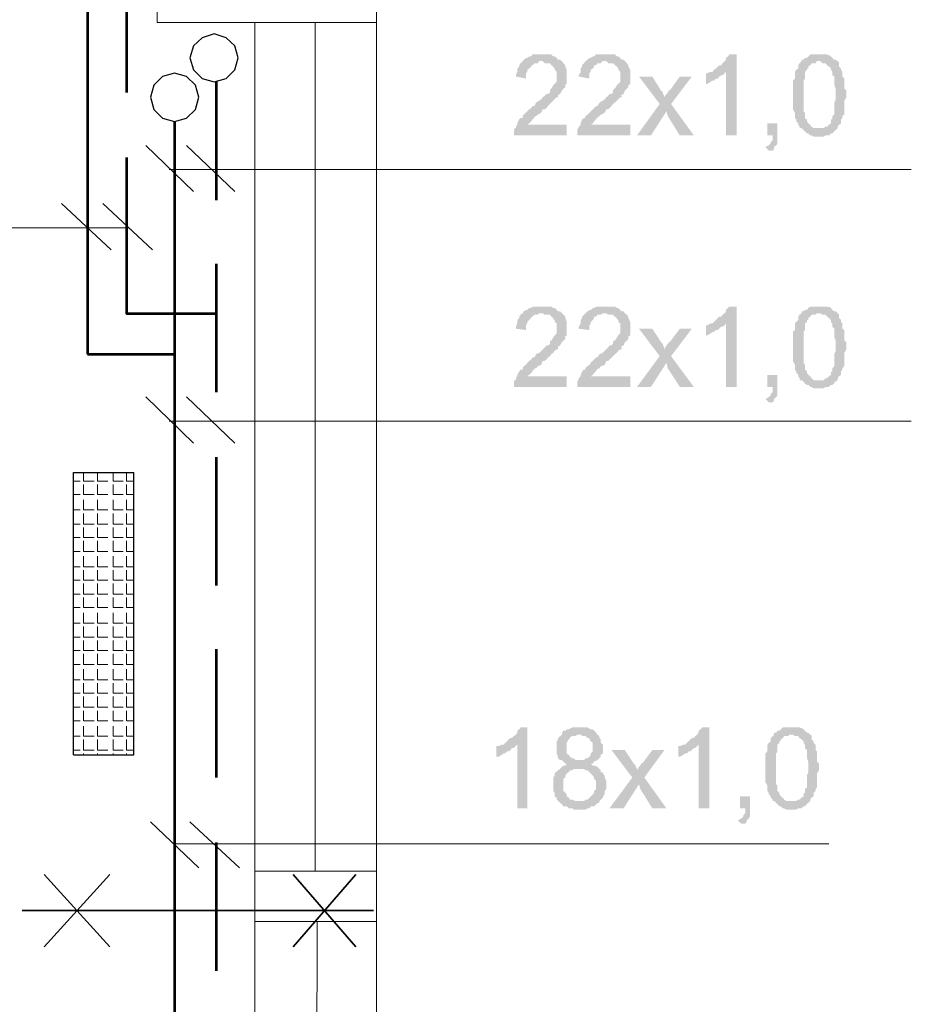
# Model space of a CAD drawing. Header units: millimetres. Extents: x 16 to 647, y 3 to 417.
# Tile 72 of 80: x 397 to 419, y 236 to 261. Entities that reach past the tile are written whole.
import ezdxf

# ---------------------------------------------------------------- set-up
doc = ezdxf.new("R2010")
doc.units = ezdxf.units.MM
doc.header["$MEASUREMENT"] = 0
doc.layers.get('0').update_dxf_attribs({"linetype": 'CONTINUOUS'})

msp = doc.modelspace()

# ---------------------------------------------------------------- hatches: boundary and pattern name
for points in [[(410.311, 259.884), (410.096, 259.884), (410.062, 259.835), (410.013, 259.835), (409.963, 259.801), (409.93, 259.801), (409.88, 259.752), (409.847, 259.719), (409.798, 259.669), (409.765, 259.619), (409.765, 259.586), (409.715, 259.537), (409.715, 259.454), (409.682, 259.371), (409.682, 259.338), (409.93, 259.289), (409.93, 259.421), (409.963, 259.454), (409.963, 259.504), (410.013, 259.537), (410.062, 259.586), (410.062, 259.619), (410.096, 259.619), (410.145, 259.669), (410.228, 259.669), (410.261, 259.719), (410.824, 259.719), (410.774, 259.752), (410.724, 259.752), (410.691, 259.801), (410.642, 259.835), (410.608, 259.835), (410.559, 259.884), (410.393, 259.884)], [(411.882, 259.884), (411.667, 259.884), (411.618, 259.835), (411.585, 259.835), (411.535, 259.801), (411.502, 259.801), (411.452, 259.752), (411.403, 259.719), (411.37, 259.669), (411.32, 259.619), (411.32, 259.586), (411.287, 259.537), (411.287, 259.454), (411.237, 259.371), (411.237, 259.338), (411.502, 259.289), (411.502, 259.421), (411.535, 259.454), (411.535, 259.504), (411.585, 259.537), (411.618, 259.586), (411.618, 259.619), (411.667, 259.619), (411.7, 259.669), (411.783, 259.669), (411.833, 259.719), (412.379, 259.719), (412.346, 259.752), (412.296, 259.752), (412.263, 259.801), (412.213, 259.835), (412.18, 259.835), (412.131, 259.884), (411.965, 259.884)], [(415.142, 259.884), (414.96, 259.884), (414.927, 259.835), (414.877, 259.801), (414.877, 259.752), (414.844, 259.719), (414.794, 259.669), (414.761, 259.619), (414.712, 259.619), (414.679, 259.586), (414.629, 259.537), (414.579, 259.504), (414.546, 259.454), (414.877, 259.454), (414.877, 257.882), (415.142, 257.882)], [(417.177, 259.884), (416.962, 259.884), (416.912, 259.835), (416.879, 259.801), (416.83, 259.801), (416.796, 259.752), (416.747, 259.752), (416.747, 259.719), (417.21, 259.719), (417.26, 259.669), (417.342, 259.669), (417.376, 259.619), (417.425, 259.586), (417.475, 259.537), (417.475, 259.504), (417.508, 259.454), (417.508, 259.371), (417.558, 259.338), (417.558, 259.123), (417.591, 259.04), (417.591, 258.858), (417.591, 258.776), (417.558, 258.693), (417.558, 258.395), (417.508, 258.362), (417.508, 258.279), (417.475, 258.279), (417.475, 258.18), (417.425, 258.147), (417.376, 258.097), (417.342, 258.097), (417.293, 258.064), (416.747, 258.064), (416.796, 258.015), (416.83, 257.981), (416.879, 257.932), (416.912, 257.932), (416.962, 257.882), (416.995, 257.882), (417.045, 257.849), (417.293, 257.849), (417.342, 257.882), (417.425, 257.882), (417.475, 257.932), (417.508, 257.932), (417.558, 257.981), (417.541, 257.981), (417.591, 258.015), (417.64, 258.064), (417.64, 258.097), (417.673, 258.147), (417.723, 258.18), (417.723, 258.279), (417.756, 258.312), (417.756, 258.362), (417.806, 258.395), (417.806, 258.743), (417.855, 258.825), (417.855, 258.991), (417.806, 259.04), (417.806, 259.289), (417.756, 259.338), (417.756, 259.454), (417.723, 259.504), (417.723, 259.537), (417.673, 259.586), (417.673, 259.669), (417.673, 259.686), (417.64, 259.719), (417.591, 259.752), (417.558, 259.752), (417.508, 259.801), (417.475, 259.835), (417.458, 259.851), (417.376, 259.884), (417.26, 259.884)], [(410.824, 259.719), (410.311, 259.719), (410.344, 259.719), (410.393, 259.669), (410.526, 259.669), (410.559, 259.619), (410.608, 259.586), (410.592, 259.603), (410.642, 259.537), (410.642, 259.504), (410.691, 259.454), (410.691, 259.206), (410.642, 259.156), (410.608, 259.123), (410.559, 259.04), (410.542, 259.04), (410.526, 258.991), (410.526, 258.941), (410.476, 258.908), (410.443, 258.908), (410.393, 258.858), (410.344, 258.825), (410.311, 258.776), (410.261, 258.743), (410.178, 258.693), (410.145, 258.61), (410.096, 258.61), (410.062, 258.561), (410.013, 258.527), (409.963, 258.478), (409.93, 258.445), (409.88, 258.395), (409.847, 258.362), (409.847, 258.312), (409.798, 258.312), (409.765, 258.279), (409.715, 258.18), (409.715, 258.147), (409.682, 258.097), (409.682, 258.064), (409.665, 258.064), (409.632, 258.015), (409.632, 257.882), (410.939, 257.882), (410.939, 258.147), (409.963, 258.147), (410.013, 258.18), (410.062, 258.23), (410.096, 258.279), (410.079, 258.279), (410.145, 258.312), (410.129, 258.329), (410.178, 258.362), (410.228, 258.395), (410.311, 258.445), (410.344, 258.527), (410.393, 258.527), (410.443, 258.561), (410.476, 258.61), (410.526, 258.66), (410.559, 258.693), (410.608, 258.743), (410.642, 258.776), (410.691, 258.825), (410.724, 258.825), (410.724, 258.858), (410.724, 258.875), (410.774, 258.908), (410.824, 258.991), (410.857, 259.04), (410.906, 259.073), (410.906, 259.123), (410.89, 259.123), (410.939, 259.156), (410.939, 259.338), (410.939, 259.504), (410.906, 259.586), (410.906, 259.619), (410.857, 259.669)], [(412.379, 259.719), (411.882, 259.719), (411.916, 259.719), (411.965, 259.669), (412.081, 259.669), (412.131, 259.619), (412.18, 259.586), (412.164, 259.603), (412.213, 259.537), (412.213, 259.504), (412.263, 259.454), (412.263, 259.206), (412.213, 259.156), (412.18, 259.123), (412.131, 259.04), (412.114, 259.04), (412.081, 258.991), (412.081, 258.941), (412.048, 258.908), (411.998, 258.908), (411.965, 258.858), (411.916, 258.825), (411.882, 258.776), (411.833, 258.743), (411.75, 258.693), (411.7, 258.61), (411.667, 258.61), (411.618, 258.561), (411.585, 258.527), (411.535, 258.478), (411.502, 258.445), (411.452, 258.395), (411.403, 258.362), (411.403, 258.312), (411.37, 258.312), (411.32, 258.279), (411.287, 258.18), (411.287, 258.147), (411.237, 258.097), (411.237, 258.064), (411.221, 258.064), (411.204, 258.015), (411.204, 257.882), (412.511, 257.882), (412.511, 258.147), (411.535, 258.147), (411.585, 258.18), (411.618, 258.23), (411.667, 258.279), (411.651, 258.279), (411.7, 258.312), (411.7, 258.329), (411.75, 258.362), (411.783, 258.395), (411.882, 258.445), (411.916, 258.527), (411.965, 258.527), (411.998, 258.561), (412.048, 258.61), (412.081, 258.66), (412.131, 258.693), (412.18, 258.743), (412.213, 258.776), (412.263, 258.825), (412.296, 258.825), (412.296, 258.858), (412.28, 258.875), (412.346, 258.908), (412.379, 258.991), (412.428, 259.04), (412.462, 259.073), (412.462, 259.123), (412.511, 259.156), (412.511, 259.338), (412.511, 259.504), (412.462, 259.586), (412.462, 259.619), (412.428, 259.669)], [(416.747, 259.719), (416.697, 259.669), (416.664, 259.619), (416.664, 259.537), (416.614, 259.504), (416.581, 259.454), (416.581, 259.289), (416.532, 259.239), (416.532, 258.527), (416.581, 258.445), (416.581, 258.312), (416.614, 258.279), (416.614, 258.23), (416.664, 258.18), (416.664, 258.147), (416.697, 258.097), (416.697, 258.064), (417.177, 258.064), (417.045, 258.064), (416.995, 258.097), (416.962, 258.147), (416.912, 258.18), (416.879, 258.23), (416.879, 258.279), (416.863, 258.279), (416.83, 258.312), (416.83, 258.445), (416.796, 258.478), (416.796, 259.239), (416.83, 259.289), (416.83, 259.454), (416.879, 259.504), (416.879, 259.537), (416.912, 259.537), (416.912, 259.586), (416.962, 259.619), (416.995, 259.669), (417.094, 259.669), (417.127, 259.719), (417.177, 259.719)], [(414.546, 259.454), (414.497, 259.454), (414.414, 259.421), (414.381, 259.421), (414.381, 259.156), (414.414, 259.156), (414.497, 259.206), (414.546, 259.239), (414.579, 259.239), (414.629, 259.289), (414.679, 259.289), (414.712, 259.338), (414.761, 259.371), (414.794, 259.371), (414.844, 259.421), (414.877, 259.454)], [(413.057, 259.338), (412.726, 259.338), (413.239, 258.66), (413.405, 258.478), (413.438, 258.362), (413.736, 257.882), (414.083, 257.882), (413.52, 258.66), (413.355, 258.825), (413.355, 258.858), (413.322, 258.908), (413.322, 258.941), (413.272, 258.991)], [(414.033, 259.338), (413.736, 259.338), (413.487, 258.991), (413.471, 259.007), (413.438, 258.941), (413.405, 258.908), (413.355, 258.825), (413.52, 258.66)], [(413.239, 258.66), (412.677, 257.882), (413.024, 257.882), (413.405, 258.478)], [(416.151, 258.18), (415.903, 258.18), (415.903, 257.882), (416.035, 257.882), (416.035, 257.766), (415.986, 257.717), (415.986, 257.684), (415.936, 257.634), (415.853, 257.601), (415.936, 257.502), (416.035, 257.502), (416.068, 257.551), (416.068, 257.601), (416.118, 257.634), (416.151, 257.684), (416.151, 257.882)], [(410.311, 253.647), (410.096, 253.647), (410.062, 253.614), (410.013, 253.614), (409.963, 253.564), (409.93, 253.564), (409.88, 253.531), (409.847, 253.481), (409.798, 253.448), (409.765, 253.398), (409.765, 253.365), (409.715, 253.316), (409.715, 253.233), (409.682, 253.15), (409.682, 253.101), (409.93, 253.068), (409.93, 253.183), (409.963, 253.233), (409.963, 253.266), (410.013, 253.316), (410.062, 253.365), (410.062, 253.398), (410.096, 253.398), (410.145, 253.448), (410.228, 253.448), (410.261, 253.481), (410.824, 253.481), (410.774, 253.531), (410.724, 253.531), (410.691, 253.564), (410.642, 253.614), (410.608, 253.614), (410.559, 253.647), (410.393, 253.647)], [(411.882, 253.647), (411.667, 253.647), (411.618, 253.614), (411.585, 253.614), (411.535, 253.564), (411.502, 253.564), (411.452, 253.531), (411.403, 253.481), (411.37, 253.448), (411.32, 253.398), (411.32, 253.365), (411.287, 253.316), (411.287, 253.233), (411.237, 253.15), (411.237, 253.101), (411.502, 253.068), (411.502, 253.183), (411.535, 253.233), (411.535, 253.266), (411.585, 253.316), (411.618, 253.365), (411.618, 253.398), (411.667, 253.398), (411.7, 253.448), (411.783, 253.448), (411.833, 253.481), (412.379, 253.481), (412.346, 253.531), (412.296, 253.531), (412.263, 253.564), (412.213, 253.614), (412.18, 253.614), (412.131, 253.647), (411.965, 253.647)], [(415.142, 253.647), (414.96, 253.647), (414.927, 253.614), (414.877, 253.564), (414.877, 253.531), (414.844, 253.481), (414.794, 253.448), (414.761, 253.398), (414.712, 253.398), (414.679, 253.365), (414.629, 253.316), (414.579, 253.266), (414.546, 253.233), (414.877, 253.233), (414.877, 251.661), (415.142, 251.661)], [(417.177, 253.647), (416.962, 253.647), (416.912, 253.614), (416.879, 253.564), (416.83, 253.564), (416.796, 253.531), (416.747, 253.531), (416.747, 253.481), (417.21, 253.481), (417.26, 253.448), (417.342, 253.448), (417.376, 253.398), (417.425, 253.365), (417.475, 253.316), (417.475, 253.266), (417.508, 253.233), (417.508, 253.15), (417.558, 253.101), (417.558, 252.886), (417.591, 252.803), (417.591, 252.637), (417.591, 252.555), (417.558, 252.472), (417.558, 252.174), (417.508, 252.124), (417.508, 252.042), (417.475, 252.042), (417.475, 251.959), (417.425, 251.926), (417.376, 251.876), (417.342, 251.876), (417.293, 251.827), (416.747, 251.827), (416.796, 251.794), (416.83, 251.744), (416.879, 251.711), (416.912, 251.711), (416.962, 251.661), (416.995, 251.661), (417.045, 251.628), (417.293, 251.628), (417.342, 251.661), (417.425, 251.661), (417.475, 251.711), (417.508, 251.711), (417.558, 251.744), (417.541, 251.76), (417.591, 251.794), (417.64, 251.827), (417.64, 251.876), (417.673, 251.926), (417.723, 251.959), (417.723, 252.042), (417.756, 252.091), (417.756, 252.124), (417.806, 252.174), (417.806, 252.505), (417.855, 252.588), (417.855, 252.77), (417.806, 252.803), (417.806, 253.068), (417.756, 253.101), (417.756, 253.233), (417.723, 253.266), (417.723, 253.316), (417.673, 253.365), (417.673, 253.448), (417.64, 253.481), (417.591, 253.531), (417.558, 253.531), (417.508, 253.564), (417.475, 253.614), (417.458, 253.63), (417.376, 253.647), (417.26, 253.647)], [(410.824, 253.481), (410.311, 253.481), (410.344, 253.481), (410.393, 253.448), (410.526, 253.448), (410.559, 253.398), (410.608, 253.365), (410.592, 253.365), (410.642, 253.316), (410.642, 253.266), (410.691, 253.233), (410.691, 252.985), (410.642, 252.935), (410.608, 252.886), (410.559, 252.803), (410.542, 252.819), (410.526, 252.77), (410.526, 252.72), (410.476, 252.687), (410.443, 252.687), (410.393, 252.637), (410.344, 252.588), (410.311, 252.555), (410.261, 252.505), (410.178, 252.472), (410.145, 252.389), (410.096, 252.389), (410.062, 252.34), (410.013, 252.306), (409.963, 252.257), (409.93, 252.207), (409.88, 252.174), (409.847, 252.124), (409.847, 252.091), (409.798, 252.091), (409.765, 252.042), (409.715, 251.959), (409.715, 251.926), (409.682, 251.876), (409.682, 251.827), (409.665, 251.843), (409.632, 251.794), (409.632, 251.661), (410.939, 251.661), (410.939, 251.926), (409.963, 251.926), (410.013, 251.959), (410.062, 252.009), (410.096, 252.042), (410.079, 252.058), (410.145, 252.091), (410.129, 252.108), (410.178, 252.124), (410.228, 252.174), (410.311, 252.207), (410.344, 252.306), (410.393, 252.306), (410.443, 252.34), (410.476, 252.389), (410.526, 252.422), (410.559, 252.472), (410.608, 252.505), (410.642, 252.555), (410.691, 252.588), (410.724, 252.588), (410.724, 252.637), (410.724, 252.654), (410.774, 252.687), (410.824, 252.77), (410.857, 252.803), (410.906, 252.852), (410.906, 252.886), (410.89, 252.902), (410.939, 252.935), (410.939, 253.101), (410.939, 253.266), (410.906, 253.365), (410.906, 253.398), (410.857, 253.448)], [(412.379, 253.481), (411.882, 253.481), (411.916, 253.481), (411.965, 253.448), (412.081, 253.448), (412.131, 253.398), (412.18, 253.365), (412.164, 253.365), (412.213, 253.316), (412.213, 253.266), (412.263, 253.233), (412.263, 252.985), (412.213, 252.935), (412.18, 252.886), (412.131, 252.803), (412.114, 252.819), (412.081, 252.77), (412.081, 252.72), (412.048, 252.687), (411.998, 252.687), (411.965, 252.637), (411.916, 252.588), (411.882, 252.555), (411.833, 252.505), (411.75, 252.472), (411.7, 252.389), (411.667, 252.389), (411.618, 252.34), (411.585, 252.306), (411.535, 252.257), (411.502, 252.207), (411.452, 252.174), (411.403, 252.124), (411.403, 252.091), (411.37, 252.091), (411.32, 252.042), (411.287, 251.959), (411.287, 251.926), (411.237, 251.876), (411.237, 251.827), (411.221, 251.843), (411.204, 251.794), (411.204, 251.661), (412.511, 251.661), (412.511, 251.926), (411.535, 251.926), (411.585, 251.959), (411.618, 252.009), (411.667, 252.042), (411.651, 252.058), (411.7, 252.091), (411.7, 252.108), (411.75, 252.124), (411.783, 252.174), (411.882, 252.207), (411.916, 252.306), (411.965, 252.306), (411.998, 252.34), (412.048, 252.389), (412.081, 252.422), (412.131, 252.472), (412.18, 252.505), (412.213, 252.555), (412.263, 252.588), (412.296, 252.588), (412.296, 252.637), (412.28, 252.654), (412.346, 252.687), (412.379, 252.77), (412.428, 252.803), (412.462, 252.852), (412.462, 252.886), (412.462, 252.902), (412.511, 252.935), (412.511, 253.101), (412.511, 253.266), (412.462, 253.365), (412.462, 253.398), (412.428, 253.448)], [(416.747, 253.481), (416.697, 253.448), (416.664, 253.398), (416.664, 253.316), (416.614, 253.266), (416.581, 253.233), (416.581, 253.068), (416.532, 253.018), (416.532, 252.306), (416.581, 252.207), (416.581, 252.091), (416.614, 252.042), (416.614, 252.009), (416.664, 251.959), (416.664, 251.926), (416.697, 251.876), (416.697, 251.827), (417.177, 251.827), (417.045, 251.827), (416.995, 251.876), (416.962, 251.926), (416.912, 251.959), (416.879, 252.009), (416.879, 252.042), (416.863, 252.058), (416.83, 252.091), (416.83, 252.207), (416.796, 252.257), (416.796, 253.018), (416.83, 253.068), (416.83, 253.233), (416.879, 253.266), (416.879, 253.316), (416.912, 253.316), (416.912, 253.365), (416.962, 253.398), (416.995, 253.448), (417.094, 253.448), (417.127, 253.481), (417.177, 253.481)], [(413.057, 253.101), (412.726, 253.101), (413.239, 252.422), (413.405, 252.257), (413.438, 252.124), (413.736, 251.661), (414.083, 251.661), (413.52, 252.422), (413.355, 252.588), (413.355, 252.637), (413.322, 252.687), (413.322, 252.72), (413.272, 252.77)], [(414.033, 253.101), (413.736, 253.101), (413.487, 252.77), (413.471, 252.77), (413.438, 252.72), (413.405, 252.687), (413.355, 252.588), (413.52, 252.422)], [(414.546, 253.233), (414.497, 253.233), (414.414, 253.183), (414.381, 253.183), (414.381, 252.935), (414.414, 252.935), (414.497, 252.985), (414.546, 253.018), (414.579, 253.018), (414.629, 253.068), (414.679, 253.068), (414.712, 253.101), (414.761, 253.15), (414.794, 253.15), (414.844, 253.183), (414.877, 253.233)], [(413.239, 252.422), (412.677, 251.661), (413.024, 251.661), (413.405, 252.257)], [(416.151, 251.959), (415.903, 251.959), (415.903, 251.661), (416.035, 251.661), (416.035, 251.529), (415.986, 251.496), (415.986, 251.446), (415.936, 251.413), (415.853, 251.363), (415.936, 251.281), (416.035, 251.281), (416.068, 251.33), (416.068, 251.363), (416.118, 251.413), (416.151, 251.446), (416.151, 251.661)], [(409.963, 243.24), (409.798, 243.24), (409.765, 243.19), (409.715, 243.157), (409.715, 243.107), (409.682, 243.058), (409.632, 243.024), (409.583, 242.975), (409.55, 242.975), (409.5, 242.942), (409.467, 242.892), (409.417, 242.859), (409.384, 242.809), (409.715, 242.809), (409.715, 241.238), (409.963, 241.238)], [(411.237, 243.24), (411.072, 243.24), (410.989, 243.19), (410.939, 243.19), (410.906, 243.157), (410.857, 243.157), (410.824, 243.107), (410.824, 243.058), (410.774, 243.024), (410.724, 242.975), (410.724, 242.942), (410.691, 242.892), (410.691, 242.594), (410.724, 242.512), (410.724, 242.478), (410.774, 242.429), (410.824, 242.429), (410.857, 242.396), (410.906, 242.346), (410.989, 242.346), (410.939, 242.346), (410.906, 242.296), (410.857, 242.296), (410.824, 242.263), (410.774, 242.214), (410.724, 242.181), (410.691, 242.131), (410.675, 242.148), (410.642, 242.098), (410.642, 242.048), (410.608, 241.999), (410.608, 241.668), (410.642, 241.618), (410.642, 241.535), (410.691, 241.502), (410.691, 241.453), (410.724, 241.42), (410.774, 241.37), (411.237, 241.42), (411.154, 241.42), (411.072, 241.453), (411.022, 241.453), (410.989, 241.502), (410.939, 241.535), (410.939, 241.585), (410.906, 241.618), (410.857, 241.668), (410.857, 241.966), (410.906, 241.999), (410.906, 242.048), (410.939, 242.098), (410.989, 242.131), (411.022, 242.181), (411.072, 242.181), (411.121, 242.214), (411.75, 242.214), (411.7, 242.263), (411.618, 242.296), (411.585, 242.296), (411.535, 242.346), (411.585, 242.346), (411.618, 242.396), (411.7, 242.429), (411.154, 242.429), (411.121, 242.478), (411.072, 242.478), (411.022, 242.512), (410.989, 242.561), (410.939, 242.594), (410.939, 242.859), (410.989, 242.942), (411.022, 242.975), (411.022, 242.991), (411.072, 243.024), (411.154, 243.024), (411.204, 243.058), (411.7, 243.058), (411.667, 243.107), (411.651, 243.124), (411.618, 243.157), (411.585, 243.19), (411.535, 243.19), (411.452, 243.24), (411.32, 243.24)], [(414.464, 243.24), (414.298, 243.24), (414.248, 243.19), (414.199, 243.157), (414.199, 243.107), (414.166, 243.058), (414.116, 243.024), (414.083, 242.975), (414.033, 242.975), (414, 242.942), (413.951, 242.892), (413.918, 242.859), (413.868, 242.809), (414.199, 242.809), (414.199, 241.238), (414.464, 241.238)], [(416.499, 243.24), (416.284, 243.24), (416.234, 243.19), (416.201, 243.157), (416.151, 243.157), (416.118, 243.107), (416.068, 243.107), (416.068, 243.058), (416.532, 243.058), (416.581, 243.024), (416.664, 243.024), (416.697, 242.975), (416.747, 242.942), (416.796, 242.892), (416.796, 242.859), (416.83, 242.809), (416.83, 242.727), (416.879, 242.677), (416.879, 242.478), (416.912, 242.396), (416.912, 242.214), (416.912, 242.131), (416.879, 242.048), (416.879, 241.75), (416.83, 241.717), (416.83, 241.618), (416.796, 241.618), (416.796, 241.535), (416.747, 241.502), (416.697, 241.453), (416.664, 241.453), (416.614, 241.42), (416.068, 241.42), (416.118, 241.37), (416.151, 241.337), (416.201, 241.287), (416.234, 241.287), (416.284, 241.238), (416.317, 241.238), (416.366, 241.204), (416.614, 241.204), (416.664, 241.238), (416.747, 241.238), (416.796, 241.287), (416.83, 241.287), (416.879, 241.337), (416.863, 241.337), (416.912, 241.37), (416.962, 241.42), (416.962, 241.453), (416.995, 241.502), (417.045, 241.535), (417.045, 241.618), (417.094, 241.668), (417.094, 241.717), (417.127, 241.75), (417.127, 242.098), (417.177, 242.181), (417.177, 242.346), (417.127, 242.396), (417.127, 242.644), (417.094, 242.677), (417.094, 242.809), (417.045, 242.859), (417.045, 242.892), (416.995, 242.942), (416.995, 243.024), (416.995, 243.041), (416.962, 243.058), (416.912, 243.107), (416.879, 243.107), (416.83, 243.157), (416.796, 243.19), (416.78, 243.206), (416.697, 243.24), (416.581, 243.24)], [(411.7, 243.058), (411.237, 243.058), (411.287, 243.058), (411.32, 243.024), (411.403, 243.024), (411.452, 242.975), (411.502, 242.975), (411.502, 242.942), (411.535, 242.892), (411.585, 242.859), (411.585, 242.727), (411.585, 242.644), (411.535, 242.594), (411.535, 242.561), (411.502, 242.512), (411.452, 242.478), (411.403, 242.478), (411.37, 242.429), (411.237, 242.429), (411.7, 242.429), (411.75, 242.478), (411.783, 242.512), (411.783, 242.561), (411.833, 242.594), (411.833, 242.809), (411.783, 242.859), (411.783, 242.942), (411.75, 242.975), (411.75, 243.024)], [(416.068, 243.058), (416.035, 243.024), (415.986, 242.975), (415.986, 242.892), (415.936, 242.859), (415.903, 242.809), (415.903, 242.644), (415.853, 242.594), (415.853, 241.883), (415.903, 241.8), (415.903, 241.668), (415.936, 241.618), (415.936, 241.585), (415.986, 241.535), (415.986, 241.502), (416.035, 241.453), (416.035, 241.42), (416.499, 241.42), (416.366, 241.42), (416.317, 241.453), (416.284, 241.502), (416.234, 241.535), (416.201, 241.585), (416.201, 241.618), (416.184, 241.635), (416.151, 241.668), (416.151, 241.8), (416.118, 241.833), (416.118, 242.594), (416.151, 242.644), (416.151, 242.809), (416.201, 242.859), (416.201, 242.892), (416.234, 242.892), (416.234, 242.942), (416.284, 242.975), (416.317, 243.024), (416.416, 243.024), (416.449, 243.058), (416.499, 243.058)], [(409.384, 242.809), (409.334, 242.809), (409.252, 242.776), (409.202, 242.776), (409.202, 242.512), (409.252, 242.512), (409.334, 242.561), (409.384, 242.594), (409.417, 242.594), (409.467, 242.644), (409.5, 242.644), (409.55, 242.677), (409.583, 242.727), (409.632, 242.727), (409.682, 242.776), (409.715, 242.809)], [(412.379, 242.677), (412.048, 242.677), (412.561, 241.999), (412.726, 241.833), (412.759, 241.717), (413.057, 241.238), (413.405, 241.238), (412.859, 241.999), (412.677, 242.181), (412.677, 242.214), (412.644, 242.263), (412.644, 242.296), (412.594, 242.346)], [(413.355, 242.677), (413.057, 242.677), (412.809, 242.346), (412.792, 242.363), (412.759, 242.296), (412.726, 242.263), (412.677, 242.181), (412.859, 241.999)], [(413.868, 242.809), (413.818, 242.809), (413.736, 242.776), (413.702, 242.776), (413.702, 242.512), (413.736, 242.512), (413.818, 242.561), (413.868, 242.594), (413.918, 242.594), (413.951, 242.644), (414, 242.644), (414.033, 242.677), (414.083, 242.727), (414.116, 242.727), (414.166, 242.776), (414.199, 242.809)], [(411.75, 242.214), (411.237, 242.214), (411.37, 242.214), (411.403, 242.181), (411.452, 242.181), (411.502, 242.131), (411.535, 242.098), (411.585, 242.048), (411.618, 241.999), (411.618, 241.966), (411.667, 241.916), (411.667, 241.717), (411.618, 241.668), (411.618, 241.618), (411.585, 241.585), (411.535, 241.535), (411.502, 241.502), (411.452, 241.453), (411.403, 241.453), (411.37, 241.42), (411.237, 241.42), (410.774, 241.37), (410.757, 241.386), (410.824, 241.337), (410.857, 241.287), (410.939, 241.287), (410.989, 241.238), (411.072, 241.238), (411.121, 241.204), (411.403, 241.204), (411.452, 241.238), (411.502, 241.238), (411.535, 241.287), (411.618, 241.287), (411.667, 241.337), (411.7, 241.37), (411.75, 241.37), (411.75, 241.42), (411.783, 241.453), (411.833, 241.502), (411.833, 241.535), (411.882, 241.585), (411.882, 241.668), (411.916, 241.717), (411.916, 241.833), (411.916, 241.916), (411.882, 241.999), (411.882, 242.048), (411.833, 242.098), (411.833, 242.131), (411.783, 242.131), (411.783, 242.181)], [(412.561, 241.999), (411.998, 241.238), (412.346, 241.238), (412.726, 241.833)], [(415.473, 241.535), (415.225, 241.535), (415.225, 241.238), (415.357, 241.238), (415.357, 241.122), (415.307, 241.072), (415.307, 241.039), (415.258, 240.989), (415.175, 240.94), (415.258, 240.857), (415.357, 240.857), (415.39, 240.907), (415.39, 240.94), (415.44, 240.989), (415.473, 241.039), (415.473, 241.238)]]:
    msp.add_hatch(color=7).paths.add_polyline_path(points)

# ---------------------------------------------------------------- linework, layer by layer
at = {"color": 252, "linetype": 'Continuous', "lineweight": 18, "true_color": 0x989898}
for points in [[(406.24, 316.47), (406.24, 40.475)], [(400.814, 260.678), (400.814, 266.569), (406.24, 266.569)], [(400.814, 260.678), (406.24, 260.678)], [(403.229, 260.678), (403.229, 217.445)], [(404.718, 260.678), (404.718, 239.682)], [(403.229, 239.682), (406.24, 239.682)], [(403.229, 238.441), (406.24, 238.441)], [(404.768, 238.441), (404.718, 217.445)]]:
    msp.add_lwpolyline(points, dxfattribs=at)
at = {"color": 7, "linetype": 'Continuous', "lineweight": 53}
for points in [[(399.093, 268.571), (399.093, 252.472)], [(400.052, 262.118), (400.052, 258.941)], [(402.27, 259.206), (402.27, 256.277)], [(401.244, 258.23), (401.244, 219.48), (401.244, 219.48)], [(400.052, 257.336), (400.052, 253.481), (400.052, 253.481)], [(402.27, 254.706), (402.27, 251.529)], [(400.052, 253.481), (402.27, 253.481)], [(399.093, 252.472), (401.244, 252.472)], [(402.27, 249.924), (402.27, 246.747)], [(402.27, 245.175), (402.27, 241.999)], [(402.27, 240.394), (402.27, 237.217)]]:
    msp.add_lwpolyline(points, dxfattribs=at)
at = {"color": 7, "linetype": 'Continuous', "lineweight": 30}
for points in [[(402.816, 259.801), (402.733, 260.099), (402.518, 260.298), (402.22, 260.397), (401.922, 260.298), (401.707, 260.099), (401.624, 259.801), (401.707, 259.504), (401.922, 259.289), (402.22, 259.206), (402.518, 259.289), (402.733, 259.504)], [(401.839, 258.825), (401.757, 259.123), (401.542, 259.338), (401.244, 259.421), (400.946, 259.338), (400.731, 259.123), (400.648, 258.825), (400.731, 258.527), (400.946, 258.312), (401.244, 258.23), (401.542, 258.312), (401.757, 258.527)]]:
    msp.add_lwpolyline(points, close=True, dxfattribs=at)
at = {"color": 7, "linetype": 'Continuous', "lineweight": 20}
for points in [[(401.707, 256.492), (400.532, 257.634)], [(402.733, 256.492), (401.542, 257.634)], [(419.46, 257.038), (401.111, 257.038), (401.111, 257.038)], [(399.672, 255.053), (398.448, 256.195)], [(400.698, 255.053), (399.473, 256.195)], [(400.052, 255.599), (386.584, 255.599), (386.584, 255.599)], [(401.707, 250.271), (400.532, 251.413)], [(402.733, 250.271), (401.542, 251.413)], [(419.46, 250.817), (401.111, 250.817)], [(398.994, 249.328), (398.994, 249.543)], [(399.341, 249.328), (399.341, 249.543)], [(399.722, 249.328), (399.722, 249.543)], [(400.052, 249.328), (400.052, 249.543)], [(398.745, 249.328), (398.911, 249.328)], [(398.994, 249.328), (399.258, 249.328)], [(398.994, 248.997), (398.994, 249.246)], [(399.341, 249.328), (399.589, 249.328)], [(399.341, 248.997), (399.341, 249.246)], [(399.722, 249.328), (399.97, 249.328)], [(399.722, 248.997), (399.722, 249.246)], [(400.052, 249.328), (400.234, 249.328)], [(400.052, 248.997), (400.052, 249.246)], [(398.745, 248.997), (398.911, 248.997)], [(398.994, 248.997), (399.258, 248.997)], [(399.341, 248.997), (399.589, 248.997)], [(399.722, 248.997), (399.97, 248.997)], [(400.052, 248.997), (400.234, 248.997)], [(398.994, 248.617), (398.994, 248.865)], [(399.341, 248.617), (399.341, 248.865)], [(399.722, 248.617), (399.722, 248.865)], [(400.052, 248.617), (400.052, 248.865)], [(398.745, 248.617), (398.911, 248.617)], [(398.994, 248.617), (399.258, 248.617)], [(398.994, 248.269), (398.994, 248.534)], [(399.341, 248.617), (399.589, 248.617)], [(399.341, 248.269), (399.341, 248.534)], [(399.722, 248.617), (399.97, 248.617)], [(399.722, 248.269), (399.722, 248.534)], [(400.052, 248.617), (400.234, 248.617)], [(400.052, 248.269), (400.052, 248.534)], [(398.745, 248.269), (398.911, 248.269)], [(398.994, 248.269), (399.258, 248.269)], [(398.994, 247.938), (398.994, 248.187)], [(399.341, 248.269), (399.589, 248.269)], [(399.341, 247.938), (399.341, 248.187)], [(399.722, 248.269), (399.97, 248.269)], [(399.722, 247.938), (399.722, 248.187)], [(400.052, 248.269), (400.234, 248.269)], [(400.052, 247.938), (400.052, 248.187)], [(398.745, 247.938), (398.911, 247.938)], [(398.994, 247.938), (399.258, 247.938)], [(399.341, 247.938), (399.589, 247.938)], [(399.722, 247.938), (399.97, 247.938)], [(400.052, 247.938), (400.234, 247.938)], [(398.994, 247.591), (398.994, 247.856)], [(399.341, 247.591), (399.341, 247.856)], [(399.722, 247.591), (399.722, 247.856)], [(400.052, 247.591), (400.052, 247.856)], [(398.745, 247.591), (398.911, 247.591)], [(398.994, 247.591), (399.258, 247.591)], [(398.994, 247.21), (398.994, 247.475)], [(399.341, 247.591), (399.589, 247.591)], [(399.341, 247.21), (399.341, 247.475)], [(399.722, 247.591), (399.97, 247.591)], [(399.722, 247.21), (399.722, 247.475)], [(400.052, 247.591), (400.234, 247.591)], [(400.052, 247.21), (400.052, 247.475)], [(398.745, 247.21), (398.911, 247.21)], [(398.994, 247.21), (399.258, 247.21)], [(399.341, 247.21), (399.589, 247.21)], [(399.722, 247.21), (399.97, 247.21)], [(400.052, 247.21), (400.234, 247.21)], [(398.994, 246.88), (398.994, 247.128)], [(399.341, 246.88), (399.341, 247.128)], [(399.722, 246.88), (399.722, 247.128)], [(400.052, 246.88), (400.052, 247.128)], [(398.745, 246.88), (398.911, 246.88)], [(398.994, 246.88), (399.258, 246.88)], [(398.994, 246.532), (398.994, 246.797)], [(399.341, 246.88), (399.589, 246.88)], [(399.341, 246.532), (399.341, 246.797)], [(399.722, 246.88), (399.97, 246.88)], [(399.722, 246.532), (399.722, 246.797)], [(400.052, 246.88), (400.234, 246.88)], [(400.052, 246.532), (400.052, 246.797)], [(398.745, 246.532), (398.911, 246.532)], [(398.994, 246.532), (399.258, 246.532)], [(399.341, 246.532), (399.589, 246.532)], [(399.722, 246.532), (399.97, 246.532)], [(400.052, 246.532), (400.234, 246.532)], [(398.994, 246.201), (398.994, 246.449)], [(399.341, 246.201), (399.341, 246.449)], [(399.722, 246.201), (399.722, 246.449)], [(400.052, 246.201), (400.052, 246.449)], [(398.745, 246.201), (398.911, 246.201)], [(398.994, 246.201), (399.258, 246.201)], [(398.994, 245.821), (398.994, 246.069)], [(399.341, 246.201), (399.589, 246.201)], [(399.341, 245.821), (399.341, 246.069)], [(399.722, 246.201), (399.97, 246.201)], [(399.722, 245.821), (399.722, 246.069)], [(400.052, 246.201), (400.234, 246.201)], [(400.052, 245.821), (400.052, 246.069)], [(398.745, 245.821), (398.911, 245.821)], [(398.994, 245.821), (399.258, 245.821)], [(399.341, 245.821), (399.589, 245.821)], [(399.722, 245.821), (399.97, 245.821)], [(400.052, 245.821), (400.234, 245.821)], [(398.994, 245.473), (398.994, 245.738)], [(399.341, 245.473), (399.341, 245.738)], [(399.722, 245.473), (399.722, 245.738)], [(400.052, 245.473), (400.052, 245.738)], [(398.745, 245.473), (398.911, 245.473)], [(398.994, 245.473), (399.258, 245.473)], [(398.994, 245.142), (398.994, 245.39)], [(399.341, 245.473), (399.589, 245.473)], [(399.341, 245.142), (399.341, 245.39)], [(399.722, 245.473), (399.97, 245.473)], [(399.722, 245.142), (399.722, 245.39)], [(400.052, 245.473), (400.234, 245.473)], [(400.052, 245.142), (400.052, 245.39)], [(398.745, 245.142), (398.911, 245.142)], [(398.994, 245.142), (399.258, 245.142)], [(398.994, 244.795), (398.994, 245.06)], [(399.341, 245.142), (399.589, 245.142)], [(399.341, 244.795), (399.341, 245.06)], [(399.722, 245.142), (399.97, 245.142)], [(399.722, 244.795), (399.722, 245.06)], [(400.052, 245.142), (400.234, 245.142)], [(400.052, 244.795), (400.052, 245.06)], [(398.745, 244.795), (398.911, 244.795)], [(398.994, 244.795), (399.258, 244.795)], [(399.341, 244.795), (399.589, 244.795)], [(399.722, 244.795), (399.97, 244.795)], [(400.052, 244.795), (400.234, 244.795)], [(398.994, 244.414), (398.994, 244.679)], [(399.341, 244.414), (399.341, 244.679)], [(399.722, 244.414), (399.722, 244.679)], [(400.052, 244.414), (400.052, 244.679)], [(398.745, 244.414), (398.911, 244.414)], [(398.994, 244.414), (399.258, 244.414)], [(398.994, 244.083), (398.994, 244.332)], [(399.341, 244.414), (399.589, 244.414)], [(399.341, 244.083), (399.341, 244.332)], [(399.722, 244.414), (399.97, 244.414)], [(399.722, 244.083), (399.722, 244.332)], [(400.052, 244.414), (400.234, 244.414)], [(400.052, 244.083), (400.052, 244.332)], [(398.745, 244.083), (398.911, 244.083)], [(398.994, 244.083), (399.258, 244.083)], [(399.341, 244.083), (399.589, 244.083)], [(399.722, 244.083), (399.97, 244.083)], [(400.052, 244.083), (400.234, 244.083)], [(398.994, 243.736), (398.994, 244.001)], [(399.341, 243.736), (399.341, 244.001)], [(399.722, 243.736), (399.722, 244.001)], [(400.052, 243.736), (400.052, 244.001)], [(398.745, 243.736), (398.911, 243.736)], [(398.994, 243.736), (399.258, 243.736)], [(398.994, 243.405), (398.994, 243.653)], [(399.341, 243.736), (399.589, 243.736)], [(399.341, 243.405), (399.341, 243.653)], [(399.722, 243.736), (399.97, 243.736)], [(399.722, 243.405), (399.722, 243.653)], [(400.052, 243.736), (400.234, 243.736)], [(400.052, 243.405), (400.052, 243.653)], [(398.745, 243.405), (398.911, 243.405)], [(398.994, 243.405), (399.258, 243.405)], [(399.341, 243.405), (399.589, 243.405)], [(399.722, 243.405), (399.97, 243.405)], [(400.052, 243.405), (400.234, 243.405)], [(398.994, 243.024), (398.994, 243.273)], [(399.341, 243.024), (399.341, 243.273)], [(399.722, 243.024), (399.722, 243.273)], [(400.052, 243.024), (400.052, 243.273)], [(398.745, 243.024), (398.911, 243.024)], [(398.994, 243.024), (399.258, 243.024)], [(398.994, 242.677), (398.994, 242.942)], [(399.341, 243.024), (399.589, 243.024)], [(399.341, 242.677), (399.341, 242.942)], [(399.722, 243.024), (399.97, 243.024)], [(399.722, 242.677), (399.722, 242.942)], [(400.052, 243.024), (400.234, 243.024)], [(400.052, 242.677), (400.052, 242.942)], [(398.745, 242.677), (398.911, 242.677)], [(398.994, 242.677), (399.258, 242.677)], [(398.994, 242.561), (398.994, 242.594)], [(399.341, 242.677), (399.589, 242.677)], [(399.341, 242.561), (399.341, 242.594)], [(399.722, 242.677), (399.97, 242.677)], [(399.722, 242.561), (399.722, 242.594)], [(400.052, 242.677), (400.234, 242.677)], [(400.052, 242.561), (400.052, 242.594)], [(401.839, 239.765), (400.648, 240.907)], [(402.849, 239.765), (401.624, 240.907)], [(417.425, 240.361), (401.244, 240.361), (401.244, 240.361)]]:
    msp.add_lwpolyline(points, dxfattribs=at)
at = {"color": 7, "linetype": 'Continuous', "lineweight": 30}
for points in [[(398.745, 242.561), (398.745, 249.543)], [(398.745, 249.543), (400.234, 249.543)], [(400.234, 242.561), (400.234, 249.543)], [(398.745, 242.561), (400.234, 242.561)]]:
    msp.add_lwpolyline(points, dxfattribs=at)
at = {"color": 7, "linetype": 'Continuous', "lineweight": 35}
for points in [[(398.017, 237.813), (399.639, 239.6)], [(398.017, 239.6), (399.639, 237.813)], [(404.172, 239.6), (405.728, 237.813)], [(404.172, 237.813), (405.728, 239.6)], [(397.471, 238.706), (406.158, 238.706)]]:
    msp.add_lwpolyline(points, dxfattribs=at)

doc.saveas('drawing.dxf')
